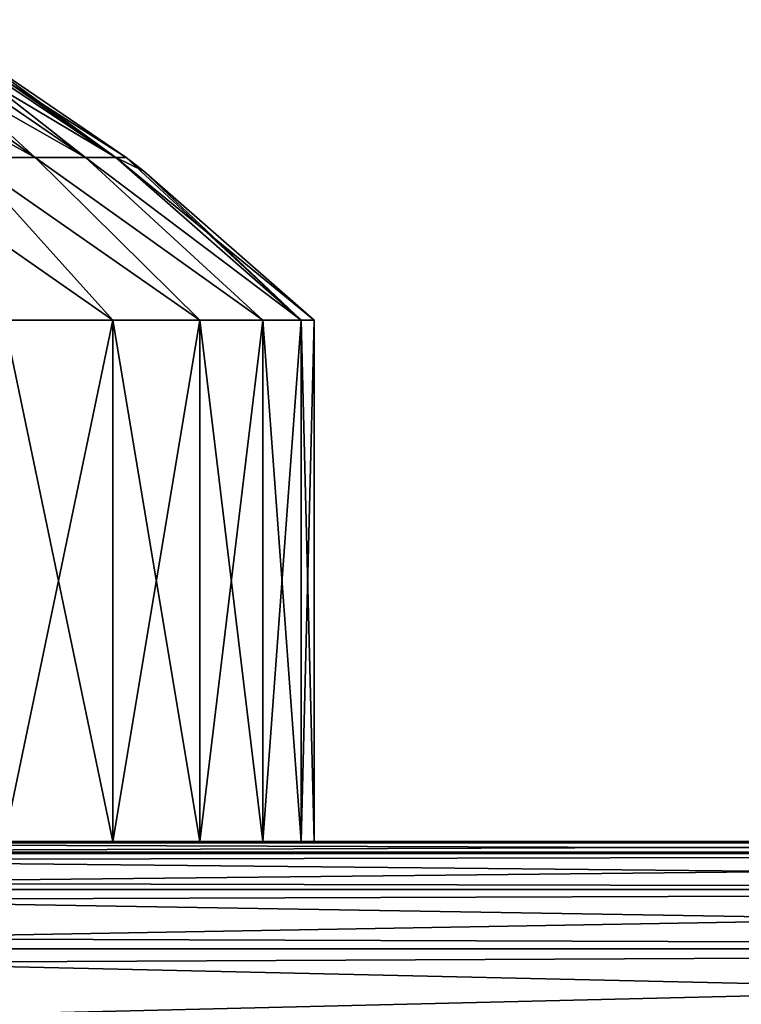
# Model space of a CAD drawing. Header units: millimetres. Extents: x -30 to 30, y -182 to 40.
# Tile 182 of 196: x 14.93 to 16.39, y 37.67 to 39.67. Entities that reach past the tile are written whole.
import ezdxf

# ---------------------------------------------------------------- set-up
doc = ezdxf.new("R2010")
doc.units = ezdxf.units.MM
doc.header["$LTSCALE"] = 65.185185
for name, color, linetype in [('155', 7, 'CONTINUOUS'), ('156', 7, 'CONTINUOUS'), ('161', 7, 'CONTINUOUS'), ('175', 7, 'CONTINUOUS'), ('177', 7, 'CONTINUOUS'), ('182', 7, 'CONTINUOUS'), ('201', 7, 'CONTINUOUS'), ('202', 7, 'CONTINUOUS'), ('203', 7, 'CONTINUOUS'), ('204', 7, 'CONTINUOUS'), ('206', 7, 'CONTINUOUS'), ('207', 7, 'CONTINUOUS'), ('208', 7, 'CONTINUOUS'), ('209', 7, 'CONTINUOUS')]:
    doc.layers.add(name, color=color, linetype=linetype)

msp = doc.modelspace()

# ---------------------------------------------------------------- linework, layer by layer
at = {"layer": '155', "linetype": 'Continuous'}
for points in [[(19.6576, 38, -12.5865), (-12.8332, 37.9755, 19.9043), (19.9043, 37.9755, -12.8332), (19.6576, 38, -12.5865)], [(-12.5865, 38, 19.6576), (-12.8332, 37.9755, 19.9043), (19.6576, 38, -12.5865), (-12.5865, 38, 19.6576)], [(19.9043, 37.9755, -12.8332), (-13.0751, 37.9026, 20.1462), (20.1462, 37.9026, -13.0751), (19.9043, 37.9755, -12.8332)], [(-12.8332, 37.9755, 19.9043), (-13.0751, 37.9026, 20.1462), (19.9043, 37.9755, -12.8332), (-12.8332, 37.9755, 19.9043)], [(20.1462, 37.9026, -13.0751), (-13.3074, 37.7826, 20.3785), (20.3785, 37.7826, -13.3074), (20.1462, 37.9026, -13.0751)], [(-13.0751, 37.9026, 20.1462), (-13.3074, 37.7826, 20.3785), (20.1462, 37.9026, -13.0751), (-13.0751, 37.9026, 20.1462)], [(20.3785, 37.7826, -13.3074), (-13.5257, 37.618, 20.5967), (20.5967, 37.618, -13.5257), (20.3785, 37.7826, -13.3074)], [(-13.3074, 37.7826, 20.3785), (-13.5257, 37.618, 20.5967), (20.3785, 37.7826, -13.3074), (-13.3074, 37.7826, 20.3785)]]:
    msp.add_3dface(points, dxfattribs=at)
at = {"layer": '156', "linetype": 'Continuous'}
for points in [[(-19.6576, 38, 12.5865), (-12.5865, 38, 19.6576), (19.6576, 38, -12.5865), (-19.6576, 38, 12.5865)], [(12.5865, 38, -19.6576), (-19.6576, 38, 12.5865), (19.6576, 38, -12.5865), (12.5865, 38, -19.6576)]]:
    msp.add_3dface(points, dxfattribs=at)
at = {"layer": '161', "linetype": 'Continuous'}
for points in [[(12.8332, 37.9755, -19.9043), (12.5865, 38, -19.6576), (19.9043, 37.9755, -12.8332), (12.8332, 37.9755, -19.9043)], [(12.5865, 38, -19.6576), (19.6576, 38, -12.5865), (19.9043, 37.9755, -12.8332), (12.5865, 38, -19.6576)], [(12.8332, 37.9755, -19.9043), (19.9043, 37.9755, -12.8332), (20.1462, 37.9026, -13.0751), (12.8332, 37.9755, -19.9043)], [(13.0751, 37.9026, -20.1462), (12.8332, 37.9755, -19.9043), (20.1462, 37.9026, -13.0751), (13.0751, 37.9026, -20.1462)], [(13.0751, 37.9026, -20.1462), (20.1462, 37.9026, -13.0751), (20.3785, 37.7826, -13.3074), (13.0751, 37.9026, -20.1462)], [(13.3074, 37.7826, -20.3785), (13.0751, 37.9026, -20.1462), (20.3785, 37.7826, -13.3074), (13.3074, 37.7826, -20.3785)], [(13.5257, 37.618, -20.5967), (13.3074, 37.7826, -20.3785), (20.5967, 37.618, -13.5257), (13.5257, 37.618, -20.5967)], [(13.3074, 37.7826, -20.3785), (20.3785, 37.7826, -13.3074), (20.5967, 37.618, -13.5257), (13.3074, 37.7826, -20.3785)]]:
    msp.add_3dface(points, dxfattribs=at)
at = {"layer": '175', "linetype": 'Continuous'}
for points in [[(-12.5865, 38, -19.6576), (19.9043, 37.9755, 12.8332), (-12.8332, 37.9755, -19.9043), (-12.5865, 38, -19.6576)], [(19.6576, 38, 12.5865), (19.9043, 37.9755, 12.8332), (-12.5865, 38, -19.6576), (19.6576, 38, 12.5865)], [(-12.8332, 37.9755, -19.9043), (20.1462, 37.9026, 13.0751), (-13.0751, 37.9026, -20.1462), (-12.8332, 37.9755, -19.9043)], [(19.9043, 37.9755, 12.8332), (20.1462, 37.9026, 13.0751), (-12.8332, 37.9755, -19.9043), (19.9043, 37.9755, 12.8332)], [(-13.0751, 37.9026, -20.1462), (20.3785, 37.7826, 13.3074), (-13.3074, 37.7826, -20.3785), (-13.0751, 37.9026, -20.1462)], [(20.1462, 37.9026, 13.0751), (20.3785, 37.7826, 13.3074), (-13.0751, 37.9026, -20.1462), (20.1462, 37.9026, 13.0751)], [(-13.3074, 37.7826, -20.3785), (20.5967, 37.618, 13.5257), (-13.5257, 37.618, -20.5967), (-13.3074, 37.7826, -20.3785)], [(20.3785, 37.7826, 13.3074), (20.5967, 37.618, 13.5257), (-13.3074, 37.7826, -20.3785), (20.3785, 37.7826, 13.3074)]]:
    msp.add_3dface(points, dxfattribs=at)
at = {"layer": '177', "linetype": 'Continuous'}
msp.add_3dface([(19.6576, 38, 12.5865), (-12.5865, 38, -19.6576), (12.5865, 38, 19.6576), (19.6576, 38, 12.5865)], dxfattribs=at)
at = {"layer": '182', "linetype": 'Continuous'}
for points in [[(19.6576, 38, 12.5865), (12.5865, 38, 19.6576), (12.8332, 37.9755, 19.9043), (19.6576, 38, 12.5865)], [(19.9043, 37.9755, 12.8332), (19.6576, 38, 12.5865), (12.8332, 37.9755, 19.9043), (19.9043, 37.9755, 12.8332)], [(19.9043, 37.9755, 12.8332), (12.8332, 37.9755, 19.9043), (13.0751, 37.9026, 20.1462), (19.9043, 37.9755, 12.8332)], [(20.1462, 37.9026, 13.0751), (19.9043, 37.9755, 12.8332), (13.0751, 37.9026, 20.1462), (20.1462, 37.9026, 13.0751)], [(20.1462, 37.9026, 13.0751), (13.0751, 37.9026, 20.1462), (13.3074, 37.7826, 20.3785), (20.1462, 37.9026, 13.0751)], [(20.3785, 37.7826, 13.3074), (20.1462, 37.9026, 13.0751), (13.3074, 37.7826, 20.3785), (20.3785, 37.7826, 13.3074)], [(20.3785, 37.7826, 13.3074), (13.3074, 37.7826, 20.3785), (13.5257, 37.618, 20.5967), (20.3785, 37.7826, 13.3074)], [(20.5967, 37.618, 13.5257), (20.3785, 37.7826, 13.3074), (13.5257, 37.618, 20.5967), (20.5967, 37.618, 13.5257)]]:
    msp.add_3dface(points, dxfattribs=at)
at = {"layer": '201', "color": 253, "linetype": 'Continuous', "true_color": 0x999999}
for points in [[(14.8999, 39.0566, 14.495), (15.1203, 38, 14.1828), (15.1203, 39.0566, 14.1828), (14.8999, 39.0566, 14.495)], [(14.8999, 38, 14.495), (15.1203, 38, 14.1828), (14.8999, 39.0566, 14.495), (14.8999, 38, 14.495)], [(15.1203, 39.0566, 14.1828), (15.2961, 38, 13.8434), (15.2961, 39.0566, 13.8434), (15.1203, 39.0566, 14.1828)], [(15.1203, 38, 14.1828), (15.2961, 38, 13.8434), (15.1203, 39.0566, 14.1828), (15.1203, 38, 14.1828)], [(15.2961, 39.0566, 13.8434), (15.4241, 38, 13.4834), (15.4241, 39.0566, 13.4834), (15.2961, 39.0566, 13.8434)], [(15.2961, 38, 13.8434), (15.4241, 38, 13.4834), (15.2961, 39.0566, 13.8434), (15.2961, 38, 13.8434)], [(15.4241, 39.0566, 13.4834), (15.5018, 38, 13.1092), (15.5018, 39.0566, 13.1092), (15.4241, 39.0566, 13.4834)], [(15.4241, 38, 13.4834), (15.5018, 38, 13.1092), (15.4241, 39.0566, 13.4834), (15.4241, 38, 13.4834)], [(15.5018, 39.0566, 13.1092), (15.5279, 38, 12.7279), (15.5279, 39.0566, 12.7279), (15.5018, 39.0566, 13.1092)], [(15.5018, 38, 13.1092), (15.5279, 38, 12.7279), (15.5018, 39.0566, 13.1092), (15.5018, 38, 13.1092)]]:
    msp.add_3dface(points, dxfattribs=at)
at = {"layer": '202', "color": 253, "linetype": 'Continuous', "true_color": 0x999999}
for points in [[(14.574, 39.6652, 13.4926), (14.4584, 39.6652, 13.727), (14.9627, 39.3857, 13.6536), (14.574, 39.6652, 13.4926)], [(14.4584, 39.6652, 13.727), (14.8227, 39.3857, 13.9374), (14.9627, 39.3857, 13.6536), (14.4584, 39.6652, 13.727)], [(14.658, 39.6652, 13.2451), (14.574, 39.6652, 13.4926), (15.0644, 39.3857, 13.354), (14.658, 39.6652, 13.2451)], [(14.574, 39.6652, 13.4926), (14.9627, 39.3857, 13.6536), (15.0644, 39.3857, 13.354), (14.574, 39.6652, 13.4926)], [(14.658, 39.6652, 13.2451), (15.0644, 39.3857, 13.354), (15.1261, 39.3857, 13.0437), (14.658, 39.6652, 13.2451)], [(14.709, 39.6652, 12.9887), (14.658, 39.6652, 13.2451), (15.1261, 39.3857, 13.0437), (14.709, 39.6652, 12.9887)], [(14.709, 39.6652, 12.9887), (15.1468, 39.3857, 12.7279), (14.8057, 39.618, 12.7279), (14.709, 39.6652, 12.9887)], [(14.709, 39.6652, 12.9887), (15.1261, 39.3857, 13.0437), (15.1468, 39.3857, 12.7279), (14.709, 39.6652, 12.9887)], [(14.8999, 39.0566, 14.495), (15.1203, 39.0566, 14.1828), (14.647, 39.3857, 14.2005), (14.8999, 39.0566, 14.495)], [(14.647, 39.3857, 14.2005), (15.1203, 39.0566, 14.1828), (14.8227, 39.3857, 13.9374), (14.647, 39.3857, 14.2005)], [(14.8227, 39.3857, 13.9374), (15.2961, 39.0566, 13.8434), (14.9627, 39.3857, 13.6536), (14.8227, 39.3857, 13.9374)], [(15.1203, 39.0566, 14.1828), (15.2961, 39.0566, 13.8434), (14.8227, 39.3857, 13.9374), (15.1203, 39.0566, 14.1828)], [(14.9627, 39.3857, 13.6536), (15.4241, 39.0566, 13.4834), (15.0644, 39.3857, 13.354), (14.9627, 39.3857, 13.6536)], [(15.2961, 39.0566, 13.8434), (15.4241, 39.0566, 13.4834), (14.9627, 39.3857, 13.6536), (15.2961, 39.0566, 13.8434)], [(15.4241, 39.0566, 13.4834), (15.5018, 39.0566, 13.1092), (15.0644, 39.3857, 13.354), (15.4241, 39.0566, 13.4834)], [(15.0644, 39.3857, 13.354), (15.5018, 39.0566, 13.1092), (15.1261, 39.3857, 13.0437), (15.0644, 39.3857, 13.354)], [(15.5018, 39.0566, 13.1092), (15.5279, 39.0566, 12.7279), (15.1261, 39.3857, 13.0437), (15.5018, 39.0566, 13.1092)], [(15.1261, 39.3857, 13.0437), (15.5279, 39.0566, 12.7279), (15.1829, 39.358, 12.7279), (15.1261, 39.3857, 13.0437)], [(15.1468, 39.3857, 12.7279), (15.1261, 39.3857, 13.0437), (15.1829, 39.358, 12.7279), (15.1468, 39.3857, 12.7279)]]:
    msp.add_3dface(points, dxfattribs=at)
at = {"layer": '203', "color": 253, "linetype": 'Continuous', "true_color": 0x999999}
for points in [[(14.8999, 39.0566, 10.9609), (15.1203, 39.0566, 11.2731), (14.8999, 38, 10.9609), (14.8999, 39.0566, 10.9609)], [(14.8999, 38, 10.9609), (15.1203, 39.0566, 11.2731), (15.1203, 38, 11.2731), (14.8999, 38, 10.9609)], [(15.1203, 38, 11.2731), (15.2961, 39.0566, 11.6124), (15.2961, 38, 11.6124), (15.1203, 38, 11.2731)], [(15.1203, 39.0566, 11.2731), (15.2961, 39.0566, 11.6124), (15.1203, 38, 11.2731), (15.1203, 39.0566, 11.2731)], [(15.2961, 39.0566, 11.6124), (15.4241, 39.0566, 11.9725), (15.2961, 38, 11.6124), (15.2961, 39.0566, 11.6124)], [(15.2961, 38, 11.6124), (15.4241, 39.0566, 11.9725), (15.4241, 38, 11.9725), (15.2961, 38, 11.6124)], [(15.4241, 39.0566, 11.9725), (15.5018, 39.0566, 12.3467), (15.4241, 38, 11.9725), (15.4241, 39.0566, 11.9725)], [(15.4241, 38, 11.9725), (15.5018, 39.0566, 12.3467), (15.5018, 38, 12.3467), (15.4241, 38, 11.9725)], [(15.5018, 39.0566, 12.3467), (15.5279, 39.0566, 12.7279), (15.5018, 38, 12.3467), (15.5018, 39.0566, 12.3467)], [(15.5279, 39.0566, 12.7279), (15.5279, 38, 12.7279), (15.5018, 38, 12.3467), (15.5279, 39.0566, 12.7279)]]:
    msp.add_3dface(points, dxfattribs=at)
at = {"layer": '204', "color": 253, "linetype": 'Continuous', "true_color": 0x999999}
for points in [[(14.574, 39.6652, 11.9633), (14.658, 39.6652, 12.2108), (14.9627, 39.3857, 11.8022), (14.574, 39.6652, 11.9633)], [(14.574, 39.6652, 11.9633), (14.9627, 39.3857, 11.8022), (14.8227, 39.3857, 11.5185), (14.574, 39.6652, 11.9633)], [(14.658, 39.6652, 12.2108), (14.709, 39.6652, 12.4671), (15.0644, 39.3857, 12.1019), (14.658, 39.6652, 12.2108)], [(14.658, 39.6652, 12.2108), (15.0644, 39.3857, 12.1019), (14.9627, 39.3857, 11.8022), (14.658, 39.6652, 12.2108)], [(14.709, 39.6652, 12.4671), (15.1261, 39.3857, 12.4122), (15.0644, 39.3857, 12.1019), (14.709, 39.6652, 12.4671)], [(14.709, 39.6652, 12.4671), (14.7261, 39.6652, 12.7279), (15.1261, 39.3857, 12.4122), (14.709, 39.6652, 12.4671)], [(14.7261, 39.6652, 12.7279), (14.8057, 39.618, 12.7279), (15.1261, 39.3857, 12.4122), (14.7261, 39.6652, 12.7279)], [(14.8057, 39.618, 12.7279), (15.1468, 39.3857, 12.7279), (15.1261, 39.3857, 12.4122), (14.8057, 39.618, 12.7279)], [(14.8227, 39.3857, 11.5185), (15.1203, 39.0566, 11.2731), (14.647, 39.3857, 11.2554), (14.8227, 39.3857, 11.5185)], [(15.1203, 39.0566, 11.2731), (14.8999, 39.0566, 10.9609), (14.647, 39.3857, 11.2554), (15.1203, 39.0566, 11.2731)], [(14.9627, 39.3857, 11.8022), (15.2961, 39.0566, 11.6124), (14.8227, 39.3857, 11.5185), (14.9627, 39.3857, 11.8022)], [(15.2961, 39.0566, 11.6124), (15.1203, 39.0566, 11.2731), (14.8227, 39.3857, 11.5185), (15.2961, 39.0566, 11.6124)], [(15.4241, 39.0566, 11.9725), (15.2961, 39.0566, 11.6124), (14.9627, 39.3857, 11.8022), (15.4241, 39.0566, 11.9725)], [(15.0644, 39.3857, 12.1019), (15.4241, 39.0566, 11.9725), (14.9627, 39.3857, 11.8022), (15.0644, 39.3857, 12.1019)], [(15.5018, 39.0566, 12.3467), (15.4241, 39.0566, 11.9725), (15.0644, 39.3857, 12.1019), (15.5018, 39.0566, 12.3467)], [(15.1261, 39.3857, 12.4122), (15.5018, 39.0566, 12.3467), (15.0644, 39.3857, 12.1019), (15.1261, 39.3857, 12.4122)], [(15.1468, 39.3857, 12.7279), (15.5018, 39.0566, 12.3467), (15.1261, 39.3857, 12.4122), (15.1468, 39.3857, 12.7279)], [(15.1468, 39.3857, 12.7279), (15.1829, 39.358, 12.7279), (15.5018, 39.0566, 12.3467), (15.1468, 39.3857, 12.7279)], [(15.1829, 39.358, 12.7279), (15.5279, 39.0566, 12.7279), (15.5018, 39.0566, 12.3467), (15.1829, 39.358, 12.7279)]]:
    msp.add_3dface(points, dxfattribs=at)
at = {"layer": '206', "color": 253, "linetype": 'Continuous', "true_color": 0x999999}
for points in [[(14.8999, 39.0566, -10.9609), (15.1203, 38, -11.2731), (15.1203, 39.0566, -11.2731), (14.8999, 39.0566, -10.9609)], [(14.8999, 38, -10.9609), (15.1203, 38, -11.2731), (14.8999, 39.0566, -10.9609), (14.8999, 38, -10.9609)], [(15.1203, 39.0566, -11.2731), (15.2961, 38, -11.6124), (15.2961, 39.0566, -11.6124), (15.1203, 39.0566, -11.2731)], [(15.1203, 38, -11.2731), (15.2961, 38, -11.6124), (15.1203, 39.0566, -11.2731), (15.1203, 38, -11.2731)], [(15.2961, 38, -11.6124), (15.4241, 38, -11.9725), (15.2961, 39.0566, -11.6124), (15.2961, 38, -11.6124)], [(15.2961, 39.0566, -11.6124), (15.4241, 38, -11.9725), (15.4241, 39.0566, -11.9725), (15.2961, 39.0566, -11.6124)], [(15.4241, 38, -11.9725), (15.5018, 38, -12.3467), (15.4241, 39.0566, -11.9725), (15.4241, 38, -11.9725)], [(15.4241, 39.0566, -11.9725), (15.5018, 38, -12.3467), (15.5018, 39.0566, -12.3467), (15.4241, 39.0566, -11.9725)], [(15.5018, 38, -12.3467), (15.5279, 38, -12.7279), (15.5018, 39.0566, -12.3467), (15.5018, 38, -12.3467)], [(15.5018, 39.0566, -12.3467), (15.5279, 38, -12.7279), (15.5279, 39.0566, -12.7279), (15.5018, 39.0566, -12.3467)]]:
    msp.add_3dface(points, dxfattribs=at)
at = {"layer": '207', "color": 253, "linetype": 'Continuous', "true_color": 0x999999}
for points in [[(14.4584, 39.6652, -11.7288), (14.8227, 39.3857, -11.5185), (14.9627, 39.3857, -11.8022), (14.4584, 39.6652, -11.7288)], [(14.574, 39.6652, -11.9633), (14.4584, 39.6652, -11.7288), (14.9627, 39.3857, -11.8022), (14.574, 39.6652, -11.9633)], [(14.574, 39.6652, -11.9633), (14.9627, 39.3857, -11.8022), (15.0644, 39.3857, -12.1019), (14.574, 39.6652, -11.9633)], [(14.658, 39.6652, -12.2108), (14.574, 39.6652, -11.9633), (15.0644, 39.3857, -12.1019), (14.658, 39.6652, -12.2108)], [(14.709, 39.6652, -12.4671), (14.658, 39.6652, -12.2108), (15.1261, 39.3857, -12.4122), (14.709, 39.6652, -12.4671)], [(14.658, 39.6652, -12.2108), (15.0644, 39.3857, -12.1019), (15.1261, 39.3857, -12.4122), (14.658, 39.6652, -12.2108)], [(14.709, 39.6652, -12.4671), (15.1261, 39.3857, -12.4122), (15.1468, 39.3857, -12.7279), (14.709, 39.6652, -12.4671)], [(14.709, 39.6652, -12.4671), (15.1468, 39.3857, -12.7279), (14.8057, 39.618, -12.7279), (14.709, 39.6652, -12.4671)], [(14.8999, 39.0566, -10.9609), (15.1203, 39.0566, -11.2731), (14.647, 39.3857, -11.2554), (14.8999, 39.0566, -10.9609)], [(14.647, 39.3857, -11.2554), (15.1203, 39.0566, -11.2731), (14.8227, 39.3857, -11.5185), (14.647, 39.3857, -11.2554)], [(15.1203, 39.0566, -11.2731), (15.2961, 39.0566, -11.6124), (14.8227, 39.3857, -11.5185), (15.1203, 39.0566, -11.2731)], [(14.8227, 39.3857, -11.5185), (15.2961, 39.0566, -11.6124), (14.9627, 39.3857, -11.8022), (14.8227, 39.3857, -11.5185)], [(15.2961, 39.0566, -11.6124), (15.4241, 39.0566, -11.9725), (14.9627, 39.3857, -11.8022), (15.2961, 39.0566, -11.6124)], [(14.9627, 39.3857, -11.8022), (15.4241, 39.0566, -11.9725), (15.0644, 39.3857, -12.1019), (14.9627, 39.3857, -11.8022)], [(15.4241, 39.0566, -11.9725), (15.5018, 39.0566, -12.3467), (15.0644, 39.3857, -12.1019), (15.4241, 39.0566, -11.9725)], [(15.0644, 39.3857, -12.1019), (15.5018, 39.0566, -12.3467), (15.1261, 39.3857, -12.4122), (15.0644, 39.3857, -12.1019)], [(15.5018, 39.0566, -12.3467), (15.5279, 39.0566, -12.7279), (15.1261, 39.3857, -12.4122), (15.5018, 39.0566, -12.3467)], [(15.1261, 39.3857, -12.4122), (15.5279, 39.0566, -12.7279), (15.1829, 39.358, -12.7279), (15.1261, 39.3857, -12.4122)], [(15.1468, 39.3857, -12.7279), (15.1261, 39.3857, -12.4122), (15.1829, 39.358, -12.7279), (15.1468, 39.3857, -12.7279)]]:
    msp.add_3dface(points, dxfattribs=at)
at = {"layer": '208', "color": 253, "linetype": 'Continuous', "true_color": 0x999999}
for points in [[(14.8999, 39.0566, -14.495), (15.1203, 39.0566, -14.1828), (14.8999, 38, -14.495), (14.8999, 39.0566, -14.495)], [(14.8999, 38, -14.495), (15.1203, 39.0566, -14.1828), (15.1203, 38, -14.1828), (14.8999, 38, -14.495)], [(15.1203, 38, -14.1828), (15.2961, 39.0566, -13.8434), (15.2961, 38, -13.8434), (15.1203, 38, -14.1828)], [(15.1203, 39.0566, -14.1828), (15.2961, 39.0566, -13.8434), (15.1203, 38, -14.1828), (15.1203, 39.0566, -14.1828)], [(15.2961, 38, -13.8434), (15.4241, 39.0566, -13.4834), (15.4241, 38, -13.4834), (15.2961, 38, -13.8434)], [(15.2961, 39.0566, -13.8434), (15.4241, 39.0566, -13.4834), (15.2961, 38, -13.8434), (15.2961, 39.0566, -13.8434)], [(15.4241, 38, -13.4834), (15.5018, 39.0566, -13.1092), (15.5018, 38, -13.1092), (15.4241, 38, -13.4834)], [(15.4241, 39.0566, -13.4834), (15.5018, 39.0566, -13.1092), (15.4241, 38, -13.4834), (15.4241, 39.0566, -13.4834)], [(15.5018, 39.0566, -13.1092), (15.5279, 39.0566, -12.7279), (15.5018, 38, -13.1092), (15.5018, 39.0566, -13.1092)], [(15.5279, 39.0566, -12.7279), (15.5279, 38, -12.7279), (15.5018, 38, -13.1092), (15.5279, 39.0566, -12.7279)]]:
    msp.add_3dface(points, dxfattribs=at)
at = {"layer": '209', "color": 253, "linetype": 'Continuous', "true_color": 0x999999}
for points in [[(14.574, 39.6652, -13.4926), (14.9627, 39.3857, -13.6536), (14.8227, 39.3857, -13.9374), (14.574, 39.6652, -13.4926)], [(14.574, 39.6652, -13.4926), (14.658, 39.6652, -13.2451), (14.9627, 39.3857, -13.6536), (14.574, 39.6652, -13.4926)], [(14.658, 39.6652, -13.2451), (15.0644, 39.3857, -13.354), (14.9627, 39.3857, -13.6536), (14.658, 39.6652, -13.2451)], [(14.658, 39.6652, -13.2451), (14.709, 39.6652, -12.9887), (15.0644, 39.3857, -13.354), (14.658, 39.6652, -13.2451)], [(14.709, 39.6652, -12.9887), (15.1261, 39.3857, -13.0437), (15.0644, 39.3857, -13.354), (14.709, 39.6652, -12.9887)], [(14.709, 39.6652, -12.9887), (14.7261, 39.6652, -12.7279), (15.1261, 39.3857, -13.0437), (14.709, 39.6652, -12.9887)], [(14.7261, 39.6652, -12.7279), (14.8057, 39.618, -12.7279), (15.1261, 39.3857, -13.0437), (14.7261, 39.6652, -12.7279)], [(14.8057, 39.618, -12.7279), (15.1468, 39.3857, -12.7279), (15.1261, 39.3857, -13.0437), (14.8057, 39.618, -12.7279)], [(14.8227, 39.3857, -13.9374), (15.1203, 39.0566, -14.1828), (14.647, 39.3857, -14.2005), (14.8227, 39.3857, -13.9374)], [(15.1203, 39.0566, -14.1828), (14.8999, 39.0566, -14.495), (14.647, 39.3857, -14.2005), (15.1203, 39.0566, -14.1828)], [(14.9627, 39.3857, -13.6536), (15.2961, 39.0566, -13.8434), (14.8227, 39.3857, -13.9374), (14.9627, 39.3857, -13.6536)], [(15.2961, 39.0566, -13.8434), (15.1203, 39.0566, -14.1828), (14.8227, 39.3857, -13.9374), (15.2961, 39.0566, -13.8434)], [(15.0644, 39.3857, -13.354), (15.4241, 39.0566, -13.4834), (14.9627, 39.3857, -13.6536), (15.0644, 39.3857, -13.354)], [(15.4241, 39.0566, -13.4834), (15.2961, 39.0566, -13.8434), (14.9627, 39.3857, -13.6536), (15.4241, 39.0566, -13.4834)], [(15.1261, 39.3857, -13.0437), (15.5018, 39.0566, -13.1092), (15.0644, 39.3857, -13.354), (15.1261, 39.3857, -13.0437)], [(15.5018, 39.0566, -13.1092), (15.4241, 39.0566, -13.4834), (15.0644, 39.3857, -13.354), (15.5018, 39.0566, -13.1092)], [(15.1468, 39.3857, -12.7279), (15.5018, 39.0566, -13.1092), (15.1261, 39.3857, -13.0437), (15.1468, 39.3857, -12.7279)], [(15.1468, 39.3857, -12.7279), (15.1829, 39.358, -12.7279), (15.5018, 39.0566, -13.1092), (15.1468, 39.3857, -12.7279)], [(15.1829, 39.358, -12.7279), (15.5279, 39.0566, -12.7279), (15.5018, 39.0566, -13.1092), (15.1829, 39.358, -12.7279)]]:
    msp.add_3dface(points, dxfattribs=at)

doc.saveas('drawing.dxf')
